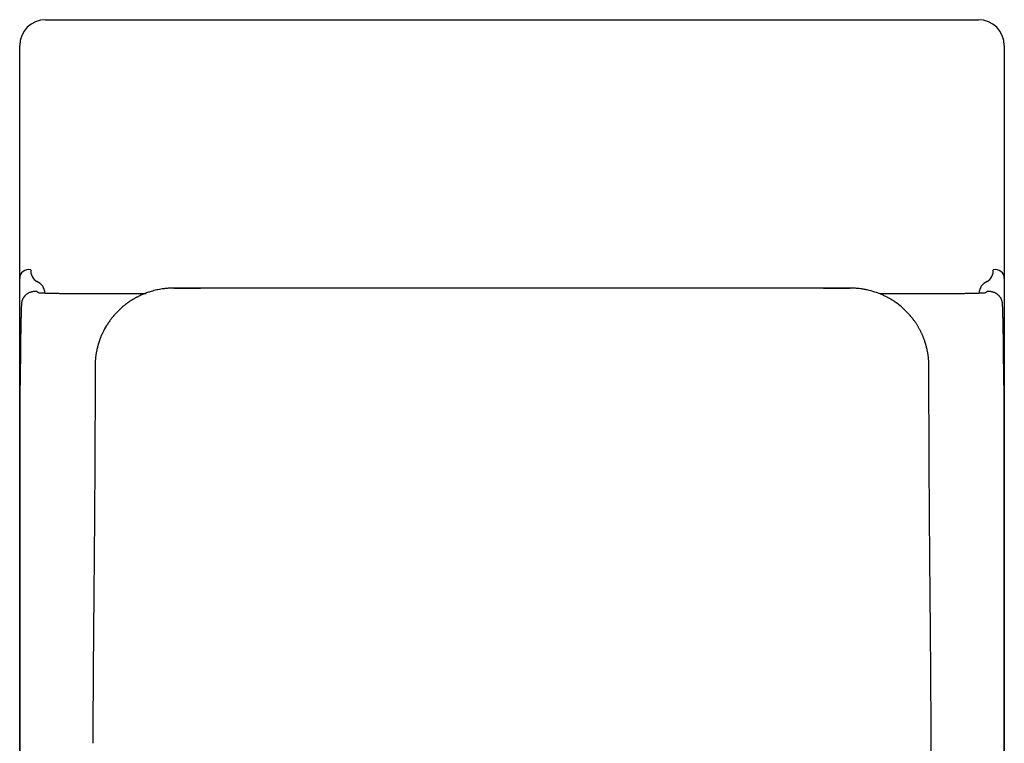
# Model space of a CAD drawing. Header units: millimetres. Extents: x 1036.068 to 1036.448, y 1038.224 to 1038.804.
# Tile 2 of 2: x 1036.068 to 1036.448, y 1038.525 to 1038.804. Entities that reach past the tile are written whole.
import ezdxf

# ---------------------------------------------------------------- set-up
doc = ezdxf.new("R2010")
doc.units = ezdxf.units.MM
doc.layers.add('SANINDUSA', color=3, linetype='Continuous')

msp = doc.modelspace()

# ---------------------------------------------------------------- linework, layer by layer
at = {"layer": 'SANINDUSA'}
for p, q in [((1036.07786779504, 1038.803938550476), (1036.437867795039, 1038.803938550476)), ((1036.06786779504, 1038.704058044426), (1036.06786779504, 1038.793938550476)), ((1036.447867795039, 1038.793938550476), (1036.447867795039, 1038.704058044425)), ((1036.06786779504, 1038.663757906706), (1036.06786779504, 1038.704058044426)), ((1036.447867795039, 1038.704058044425), (1036.447867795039, 1038.663757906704)), ((1036.125870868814, 1038.700310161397), (1036.125849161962, 1038.700309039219)), ((1036.12732606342, 1038.700345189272), (1036.127330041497, 1038.700343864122)), ((1036.12732606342, 1038.70034518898), (1036.137661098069, 1038.70034504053)), ((1036.140557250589, 1038.700345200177), (1036.137661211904, 1038.70034519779)), ((1036.156838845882, 1038.700345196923), (1036.156856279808, 1038.700345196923)), ((1036.356034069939, 1038.700345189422), (1036.156856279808, 1038.700345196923)), ((1036.356404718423, 1038.700345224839), (1036.356034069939, 1038.700345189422)), ((1036.358874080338, 1038.700345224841), (1036.356404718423, 1038.700345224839)), ((1036.375180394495, 1038.700345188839), (1036.358879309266, 1038.700345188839)), ((1036.37807449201, 1038.70034504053), (1036.388409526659, 1038.70034518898)), ((1036.38840556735, 1038.700343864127), (1036.388409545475, 1038.70034518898)), ((1036.074355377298, 1038.699037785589), (1036.073852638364, 1038.699037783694)), ((1036.075153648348, 1038.698505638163), (1036.074355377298, 1038.699037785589)), ((1036.080005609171, 1038.698261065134), (1036.079466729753, 1038.698274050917)), ((1036.086152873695, 1038.698159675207), (1036.086069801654, 1038.698160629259)), ((1036.416247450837, 1038.698088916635), (1036.399910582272, 1038.698087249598)), ((1036.428126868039, 1038.698144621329), (1036.427557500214, 1038.69813890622)), ((1036.429627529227, 1038.698159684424), (1036.429324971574, 1038.698156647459)), ((1036.436268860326, 1038.698274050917), (1036.435729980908, 1038.698261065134)), ((1036.441380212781, 1038.699037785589), (1036.44058194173, 1038.698505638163)), ((1036.441882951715, 1038.699037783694), (1036.441380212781, 1038.699037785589)), ((1036.06786779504, 1038.413938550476), (1036.06786779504, 1038.663757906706)), ((1036.068091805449, 1038.413714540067), (1036.068091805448, 1038.662894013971)), ((1036.44764378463, 1038.662894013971), (1036.44764378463, 1038.413714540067)), ((1036.447867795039, 1038.663757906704), (1036.447867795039, 1038.413938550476)), ((1036.096864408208, 1038.634186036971), (1036.096857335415, 1038.632839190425)), ((1036.096789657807, 1038.620795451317), (1036.096788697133, 1038.620649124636))]:
    msp.add_line(p, q, dxfattribs=at)
at = {"layer": 'SANINDUSA', "flags": 128}
for points in [[(1036.096942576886, 1038.654335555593), (1036.096931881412, 1038.650973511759), (1036.096921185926, 1038.647611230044)], [(1036.096921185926, 1038.647611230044), (1036.096908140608, 1038.644253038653), (1036.096895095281, 1038.640894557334)], [(1036.096895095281, 1038.640894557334), (1036.096879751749, 1038.637540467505), (1036.096864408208, 1038.634186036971)], [(1036.096857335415, 1038.632839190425), (1036.096843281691, 1038.630162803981), (1036.096829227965, 1038.627486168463)], [(1036.096829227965, 1038.627486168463), (1036.096809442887, 1038.624141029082), (1036.096789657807, 1038.620795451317)], [(1036.096788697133, 1038.620649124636), (1036.096767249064, 1038.617381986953), (1036.096745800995, 1038.614114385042)]]:
    msp.add_lwpolyline(points, dxfattribs=at)
at = {"layer": 'SANINDUSA'}
for centre, radius, start, end in [((1036.07786779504, 1038.793938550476), 0.01, 90, 180), ((1036.437867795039, 1038.793938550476), 0.01, 0, 90), ((1036.07130722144, 1038.704075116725), 0.003439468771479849, 76.1561483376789, 180.2843970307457), ((1036.076990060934, 1038.707053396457), 0.004873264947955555, 175.7485016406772, 239.3702000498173), ((1036.438745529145, 1038.707053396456), 0.004873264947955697, 300.6297999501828, 4.251498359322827), ((1036.444419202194, 1038.704063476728), 0.003448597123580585, 359.909746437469, 103.6497081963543), ((1036.072641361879, 1038.698272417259), 0.004952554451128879, 0.3821882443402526, 67.86812008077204), ((1036.4430942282, 1038.698272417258), 0.004952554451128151, 112.131879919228, 179.6178117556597)]:
    msp.add_arc(centre, radius, start, end, dxfattribs=at)
for points, knots in [([(1036.125849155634, 1038.700309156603), (1036.125685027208, 1038.700300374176), (1036.125356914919, 1038.700282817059), (1036.124865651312, 1038.700246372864), (1036.124375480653, 1038.700202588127), (1036.123886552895, 1038.70015077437), (1036.123398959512, 1038.700091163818), (1036.122341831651, 1038.699944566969), (1036.120726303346, 1038.699646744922), (1036.118818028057, 1038.699149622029), (1036.117178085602, 1038.698614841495), (1036.115997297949, 1038.698165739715), (1036.115037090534, 1038.697757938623), (1036.114287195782, 1038.697417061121), (1036.113796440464, 1038.697173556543), (1036.113551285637, 1038.69705191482)], [0, 0, 0, 0, 0.03832460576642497, 0.07661545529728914, 0.1148750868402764, 0.153105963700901, 0.19131047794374, 0.2294909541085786, 0.4021919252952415, 0.5746134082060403, 0.6904454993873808, 0.8063128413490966, 0.8709982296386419, 0.9355576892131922, 1, 1, 1, 1]), ([(1036.12732606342, 1038.70034518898), (1036.127164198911, 1038.700344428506), (1036.12684058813, 1038.700342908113), (1036.126355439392, 1038.700331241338), (1036.126032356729, 1038.70031722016), (1036.125870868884, 1038.700310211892)], [0, 0, 0, 0, 0.3335693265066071, 0.6668949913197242, 1, 1, 1, 1]), ([(1036.388405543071, 1038.700343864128), (1036.378162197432, 1038.700344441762), (1036.362797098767, 1038.700344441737), (1036.344871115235, 1038.700344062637), (1036.335908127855, 1038.700343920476), (1036.331426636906, 1038.700343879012), (1036.329185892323, 1038.700343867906), (1036.32806552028, 1038.700343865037), (1036.327505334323, 1038.700343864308), (1036.327225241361, 1038.700343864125), (1036.327085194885, 1038.700343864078), (1036.327015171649, 1038.700343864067), (1036.32698016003, 1038.700343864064), (1036.326962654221, 1038.700343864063), (1036.326953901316, 1038.700343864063), (1036.326949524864, 1038.700343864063), (1036.326947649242, 1038.700343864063), (1036.326946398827, 1038.700343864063), (1036.326947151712, 1038.700343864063), (1036.260406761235, 1038.700343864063), (1036.193868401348, 1038.700343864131), (1036.127330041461, 1038.700343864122)], [0, 0, 0, 0, 0.2500000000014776, 0.3750000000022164, 0.4375000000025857, 0.4687500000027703, 0.4843750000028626, 0.4921875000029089, 0.4960937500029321, 0.4980468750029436, 0.4990234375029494, 0.4995117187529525, 0.4997558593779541, 0.4998779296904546, 0.499938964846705, 0.49996948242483, 0.4999847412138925, 0.4999847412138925, 0.500000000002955, 0.500000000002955, 1, 1, 1, 1]), ([(1036.389864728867, 1038.70031021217), (1036.389703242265, 1038.700317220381), (1036.389380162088, 1038.700331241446), (1036.388895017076, 1038.700342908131), (1036.388571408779, 1038.700344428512), (1036.38840954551, 1038.70034518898)], [0, 0, 0, 0, 0.3331050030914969, 0.6664306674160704, 1, 1, 1, 1]), ([(1036.402731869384, 1038.696767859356), (1036.402695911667, 1038.696786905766), (1036.402372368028, 1038.696958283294), (1036.401746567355, 1038.697274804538), (1036.400850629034, 1038.697692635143), (1036.399786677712, 1038.698147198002), (1036.39809792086, 1038.698789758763), (1036.396204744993, 1038.699356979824), (1036.394280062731, 1038.699784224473), (1036.392986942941, 1038.7000063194), (1036.391849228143, 1038.700154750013), (1036.39086990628, 1038.700250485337), (1036.390207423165, 1038.700293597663), (1036.389871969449, 1038.700309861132), (1036.389864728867, 1038.70031021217)], [0, 0, 0, 0, 0.00913508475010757, 0.08219650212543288, 0.1571965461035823, 0.2305624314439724, 0.3410865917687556, 0.5609419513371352, 0.6704856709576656, 0.7798514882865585, 0.8525900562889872, 0.9254326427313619, 0.9983905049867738, 0.9999999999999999, 0.9999999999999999, 0.9999999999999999, 0.9999999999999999]), ([(1036.069012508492, 1038.69609960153), (1036.068989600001, 1038.696050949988), (1036.068943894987, 1038.695953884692), (1036.068881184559, 1038.695804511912), (1036.068814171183, 1038.695629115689), (1036.06874563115, 1038.695426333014), (1036.068703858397, 1038.69526974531), (1036.068683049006, 1038.69519174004)], [0, 0, 0, 0, 0.1697760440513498, 0.3387222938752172, 0.5070036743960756, 0.7544103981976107, 1, 1, 1, 1]), ([(1036.073852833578, 1038.699037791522), (1036.073825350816, 1038.699037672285), (1036.07377031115, 1038.69903743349), (1036.073687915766, 1038.699035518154), (1036.073591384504, 1038.699031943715), (1036.073480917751, 1038.699025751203), (1036.073218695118, 1038.699005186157), (1036.072923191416, 1038.698963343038), (1036.072611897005, 1038.698899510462), (1036.072276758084, 1038.698815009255), (1036.071873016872, 1038.698681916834), (1036.071417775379, 1038.698485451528), (1036.070981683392, 1038.698248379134), (1036.070569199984, 1038.697972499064), (1036.070241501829, 1038.697706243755), (1036.069985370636, 1038.697464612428), (1036.069816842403, 1038.69728763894), (1036.069676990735, 1038.697126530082), (1036.069566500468, 1038.696990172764), (1036.069462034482, 1038.696852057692), (1036.069360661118, 1038.696707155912), (1036.06926470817, 1038.696558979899), (1036.069174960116, 1038.696408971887), (1036.069090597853, 1038.696257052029), (1036.069038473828, 1038.696151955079), (1036.069012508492, 1038.69609960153)], [0, 0, 0, 0, 0.007807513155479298, 0.01563608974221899, 0.02352222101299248, 0.03563761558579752, 0.0480571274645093, 0.1028132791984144, 0.1341331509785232, 0.1677122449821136, 0.2426617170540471, 0.326070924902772, 0.4157072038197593, 0.5098695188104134, 0.6071243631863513, 0.6630561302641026, 0.7191335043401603, 0.7542723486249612, 0.7898082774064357, 0.8253890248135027, 0.8603736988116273, 0.8951798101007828, 0.930222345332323, 0.9652405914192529, 1, 1, 1, 1]), ([(1036.077183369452, 1038.698345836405), (1036.076712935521, 1038.698364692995), (1036.076321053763, 1038.69838411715), (1036.076010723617, 1038.698403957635), (1036.075803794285, 1038.698417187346), (1036.075633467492, 1038.698430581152), (1036.075500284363, 1038.69844409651), (1036.075300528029, 1038.698464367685), (1036.075184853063, 1038.698484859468), (1036.075153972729, 1038.698505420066)], [1.00000435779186, 1.00000435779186, 1.00000435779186, 1.00000435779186, 2, 2, 2, 3, 3, 3, 3.996476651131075, 3.996476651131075, 3.996476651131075, 3.996476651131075]), ([(1036.078227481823, 1038.698308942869), (1036.077845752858, 1038.698320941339), (1036.077497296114, 1038.69833325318), (1036.077183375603, 1038.698345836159), (1036.077183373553, 1038.698345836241), (1036.077183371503, 1038.698345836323), (1036.077183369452, 1038.698345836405)], [0, 0, 0, 0, 1, 1, 1, 1.00000435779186, 1.00000435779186, 1.00000435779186, 1.00000435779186]), ([(1036.082493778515, 1038.698211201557), (1036.082214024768, 1038.698216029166), (1036.081938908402, 1038.69822093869), (1036.081671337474, 1038.698225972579), (1036.081404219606, 1038.698230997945), (1036.081144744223, 1038.698236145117), (1036.080891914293, 1038.698241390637), (1036.080497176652, 1038.698249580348), (1036.080300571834, 1038.698253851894), (1036.080005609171, 1038.698261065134)], [0, 0, 0, 0, 1, 1, 1, 2, 2, 2, 3, 3, 3, 3]), ([(1036.094809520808, 1038.698097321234), (1036.094424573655, 1038.698098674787), (1036.094041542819, 1038.698100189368), (1036.093660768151, 1038.698101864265), (1036.093280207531, 1038.698103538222), (1036.092902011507, 1038.698105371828), (1036.09252649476, 1038.698107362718), (1036.092150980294, 1038.698109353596), (1036.091778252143, 1038.698111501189), (1036.091408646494, 1038.698113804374), (1036.091038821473, 1038.698116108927), (1036.090672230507, 1038.698118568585), (1036.090309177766, 1038.698121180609)], [0, 0, 0, 0, 1, 1, 1, 2, 2, 2, 3, 3, 3, 4, 4, 4, 4]), ([(1036.113003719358, 1038.696767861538), (1036.112870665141, 1038.696696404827), (1036.112604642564, 1038.696553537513), (1036.112210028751, 1038.696331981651), (1036.111521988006, 1038.695933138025), (1036.110556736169, 1038.69533169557), (1036.109340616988, 1038.694489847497), (1036.108166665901, 1038.69359003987), (1036.107036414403, 1038.692633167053), (1036.105953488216, 1038.691621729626), (1036.105093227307, 1038.690735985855), (1036.10443246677, 1038.690003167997), (1036.104022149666, 1038.689526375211), (1036.103779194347, 1038.689230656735), (1036.103692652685, 1038.689125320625)], [0, 0, 0, 0, 0.03720623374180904, 0.07438845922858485, 0.1115494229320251, 0.2333240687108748, 0.354993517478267, 0.4769581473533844, 0.5991391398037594, 0.7215773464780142, 0.8440157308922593, 0.9051284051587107, 0.9662063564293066, 1, 1, 1, 1]), ([(1036.113551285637, 1038.69705191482), (1036.113459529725, 1038.697005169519), (1036.113276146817, 1038.696911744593), (1036.113094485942, 1038.696815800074), (1036.113003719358, 1038.696767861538)], [0, 0, 0, 0, 0.5003514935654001, 1, 1, 1, 1]), ([(1036.412031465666, 1038.689139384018), (1036.4119487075, 1038.689239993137), (1036.411552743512, 1038.689721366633), (1036.410813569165, 1038.690558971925), (1036.409782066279, 1038.691621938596), (1036.408339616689, 1038.69296889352), (1036.406800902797, 1038.694208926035), (1036.405380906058, 1038.695191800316), (1036.404550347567, 1038.695723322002), (1036.403935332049, 1038.696095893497), (1036.40332961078, 1038.696445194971), (1036.402931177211, 1038.696660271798), (1036.402731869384, 1038.696767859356)], [0, 0, 0, 0, 0.03234468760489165, 0.1547561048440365, 0.2773499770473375, 0.3999809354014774, 0.6444401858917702, 0.7664207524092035, 0.8273295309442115, 0.8882764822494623, 0.9441127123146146, 1, 1, 1, 1]), ([(1036.418598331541, 1038.698091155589), (1036.418207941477, 1038.698090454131), (1036.417816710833, 1038.698089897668), (1036.41742476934, 1038.698089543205), (1036.417032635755, 1038.698089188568), (1036.416640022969, 1038.698089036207), (1036.416247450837, 1038.698088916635)], [0, 0, 0, 0, 1, 1, 1, 2, 2, 2, 2]), ([(1036.425426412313, 1038.698121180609), (1036.425063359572, 1038.698118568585), (1036.424696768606, 1038.698116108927), (1036.424326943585, 1038.698113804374), (1036.423957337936, 1038.698111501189), (1036.423584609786, 1038.698109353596), (1036.42320909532, 1038.698107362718), (1036.422833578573, 1038.698105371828), (1036.422455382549, 1038.698103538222), (1036.422074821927, 1038.698101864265), (1036.42169404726, 1038.698100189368), (1036.421311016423, 1038.698098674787), (1036.420926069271, 1038.698097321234)], [0, 0, 0, 0, 1, 1, 1, 2, 2, 2, 3, 3, 3, 4, 4, 4, 4]), ([(1036.435729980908, 1038.698261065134), (1036.43567944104, 1038.698259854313), (1036.435630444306, 1038.698258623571), (1036.43557892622, 1038.698257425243), (1036.4353434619, 1038.698251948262), (1036.435096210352, 1038.698246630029), (1036.434843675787, 1038.698241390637), (1036.434590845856, 1038.698236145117), (1036.434331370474, 1038.698230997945), (1036.434064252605, 1038.698225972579), (1036.433796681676, 1038.69822093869), (1036.433521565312, 1038.698216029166), (1036.433241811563, 1038.698211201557)], [0, 0, 0, 0, 1, 1, 1, 2, 2, 2, 3, 3, 3, 4, 4, 4, 4]), ([(1036.438552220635, 1038.698345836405), (1036.438552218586, 1038.698345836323), (1036.438552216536, 1038.698345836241), (1036.438552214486, 1038.698345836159), (1036.438238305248, 1038.698333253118), (1036.43788982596, 1038.698320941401), (1036.437508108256, 1038.698308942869)], [2.99999346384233, 2.99999346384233, 2.99999346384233, 2.99999346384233, 3, 3, 3, 4, 4, 4, 4]), ([(1036.440581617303, 1038.698505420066), (1036.440550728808, 1038.698484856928), (1036.440435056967, 1038.698464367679), (1036.440235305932, 1038.698444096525), (1036.440035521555, 1038.698423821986), (1036.439752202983, 1038.698403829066), (1036.439387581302, 1038.698384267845), (1036.43914454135, 1038.698371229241), (1036.438865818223, 1038.698358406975), (1036.438552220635, 1038.698345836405)], [0.003522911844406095, 0.003522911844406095, 0.003522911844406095, 0.003522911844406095, 1, 1, 1, 2, 2, 2, 2.99999346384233, 2.99999346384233, 2.99999346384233, 2.99999346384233]), ([(1036.446723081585, 1038.696099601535), (1036.446697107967, 1038.696151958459), (1036.446644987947, 1038.696257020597), (1036.446532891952, 1038.696459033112), (1036.446397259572, 1038.696677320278), (1036.446240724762, 1038.69689758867), (1036.446095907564, 1038.697082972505), (1036.445932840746, 1038.697272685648), (1036.445750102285, 1038.697464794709), (1036.445378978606, 1038.697814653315), (1036.444912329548, 1038.698162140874), (1036.444317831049, 1038.698485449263), (1036.443862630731, 1038.698681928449), (1036.44339287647, 1038.698836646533), (1036.442975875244, 1038.698934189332), (1036.442633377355, 1038.69898868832), (1036.442422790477, 1038.699012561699), (1036.442254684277, 1038.699025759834), (1036.442130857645, 1038.699032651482), (1036.442006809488, 1038.69903698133), (1036.44192400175, 1038.699037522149), (1036.441882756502, 1038.699037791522)], [0, 0, 0, 0, 0.03477302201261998, 0.06977736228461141, 0.1395162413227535, 0.1867217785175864, 0.2338118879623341, 0.2808604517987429, 0.3369376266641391, 0.3928691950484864, 0.5842252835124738, 0.673861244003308, 0.7572701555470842, 0.8322193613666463, 0.8970559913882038, 0.9256461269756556, 0.9519480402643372, 0.9643690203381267, 0.9764832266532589, 0.9882866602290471, 1, 1, 1, 1]), ([(1036.447052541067, 1038.695191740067), (1036.447035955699, 1038.695254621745), (1036.44700271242, 1038.695380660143), (1036.446943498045, 1038.695565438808), (1036.446877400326, 1038.695747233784), (1036.446804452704, 1038.695925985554), (1036.446750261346, 1038.696041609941), (1036.446723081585, 1038.696099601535)], [0, 0, 0, 0, 0.1980089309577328, 0.3968839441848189, 0.5967555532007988, 0.7977521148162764, 1, 1, 1, 1]), ([(1036.068546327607, 1038.694240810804), (1036.068530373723, 1038.693837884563), (1036.068514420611, 1038.693434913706), (1036.068498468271, 1038.693031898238), (1036.068490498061, 1038.69283054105), (1036.068483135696, 1038.692596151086), (1036.06847559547, 1038.692372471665), (1036.06846805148, 1038.69214868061), (1036.068460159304, 1038.691942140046), (1036.068452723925, 1038.691712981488), (1036.068445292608, 1038.69148394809), (1036.068438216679, 1038.691238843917), (1036.06843096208, 1038.691001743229), (1036.068423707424, 1038.690764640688), (1036.068416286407, 1038.690534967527), (1036.068409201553, 1038.690290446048), (1036.068402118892, 1038.690046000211), (1036.06839544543, 1038.689784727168), (1036.068388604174, 1038.68953058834), (1036.068381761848, 1038.689276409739), (1036.06837474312, 1038.689029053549), (1036.06836800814, 1038.688770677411), (1036.068361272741, 1038.688512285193), (1036.068355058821, 1038.688234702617), (1036.068348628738, 1038.687965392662), (1036.068342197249, 1038.687696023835), (1036.068335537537, 1038.687434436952), (1036.068329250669, 1038.687160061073), (1036.068322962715, 1038.686885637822), (1036.06831712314, 1038.686596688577), (1036.068311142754, 1038.686312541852), (1036.06830516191, 1038.686028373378), (1036.068298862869, 1038.685753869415), (1036.068293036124, 1038.685464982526), (1036.068287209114, 1038.685176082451), (1036.068281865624, 1038.68487335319), (1036.068276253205, 1038.684578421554), (1036.068270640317, 1038.68428346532), (1036.068264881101, 1038.6839923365), (1036.068259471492, 1038.683691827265), (1036.06825406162, 1038.683391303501), (1036.068249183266, 1038.683077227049), (1036.068244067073, 1038.682769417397), (1036.068238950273, 1038.68246157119), (1036.068233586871, 1038.682159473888), (1036.068228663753, 1038.681846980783), (1036.0682237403, 1038.681534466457), (1036.068219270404, 1038.681211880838), (1036.06821469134, 1038.680891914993), (1036.068210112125, 1038.68057193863), (1036.068205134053, 1038.680260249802), (1036.068200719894, 1038.679936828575), (1036.06819630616, 1038.679613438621), (1036.06819246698, 1038.679279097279), (1036.068188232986, 1038.678952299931), (1036.068183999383, 1038.678625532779), (1036.068179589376, 1038.678301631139), (1036.068175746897, 1038.677967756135), (1036.068171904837, 1038.677633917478), (1036.068168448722, 1038.67729393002), (1036.068164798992, 1038.67695695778), (1036.068161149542, 1038.676620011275), (1036.068157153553, 1038.676288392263), (1036.068153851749, 1038.675946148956), (1036.068150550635, 1038.675603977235), (1036.068147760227, 1038.675254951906), (1036.068144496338, 1038.67491227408), (1036.068141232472, 1038.674569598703), (1036.068138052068, 1038.674225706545), (1036.068135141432, 1038.673878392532), (1036.068129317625, 1038.673183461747), (1036.068124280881, 1038.672479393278), (1036.068119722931, 1038.671770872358), (1036.068115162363, 1038.671061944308), (1036.068111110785, 1038.670348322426), (1036.068107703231, 1038.669629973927), (1036.068104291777, 1038.668910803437), (1036.068101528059, 1038.668187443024), (1036.068099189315, 1038.667462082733)], [0, 0, 0, 0, 1, 1, 1, 2, 2, 2, 3, 3, 3, 4, 4, 4, 5, 5, 5, 6, 6, 6, 7, 7, 7, 8, 8, 8, 9, 9, 9, 10, 10, 10, 11, 11, 11, 12, 12, 12, 13, 13, 13, 14, 14, 14, 15, 15, 15, 16, 16, 16, 17, 17, 17, 18, 18, 18, 19, 19, 19, 20, 20, 20, 21, 21, 21, 22, 22, 22, 23, 23, 23, 24, 24, 24, 25, 25, 25, 26, 26, 26, 26]), ([(1036.068590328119, 1038.694721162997), (1036.06857998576, 1038.694642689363), (1036.068559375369, 1038.694486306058), (1036.0685505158, 1038.694324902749), (1036.06854610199, 1038.694244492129)], [0, 0, 0, 0, 0.5018031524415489, 1, 1, 1, 1]), ([(1036.068683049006, 1038.69519174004), (1036.068664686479, 1038.695114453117), (1036.068628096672, 1038.694960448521), (1036.068602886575, 1038.694800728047), (1036.068590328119, 1038.694721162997)], [0, 0, 0, 0, 0.5018481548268, 0.9999999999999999, 0.9999999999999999, 0.9999999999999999, 0.9999999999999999]), ([(1036.447145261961, 1038.694721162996), (1036.447132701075, 1038.694800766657), (1036.447107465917, 1038.694960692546), (1036.447070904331, 1038.695114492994), (1036.4470525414, 1038.695191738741)], [0, 0, 0, 0, 0.4977534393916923, 0.9999999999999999, 0.9999999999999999, 0.9999999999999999, 0.9999999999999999]), ([(1036.447189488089, 1038.694244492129), (1036.447185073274, 1038.694324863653), (1036.447176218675, 1038.694486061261), (1036.447155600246, 1038.694642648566), (1036.447145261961, 1038.694721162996)], [0, 0, 0, 0, 0.4985900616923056, 1, 1, 1, 1]), ([(1036.447636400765, 1038.667462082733), (1036.44763406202, 1038.668187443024), (1036.447631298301, 1038.668910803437), (1036.447627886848, 1038.669629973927), (1036.447624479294, 1038.670348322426), (1036.447620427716, 1038.671061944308), (1036.447615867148, 1038.671770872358), (1036.447611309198, 1038.672479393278), (1036.447606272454, 1038.673183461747), (1036.447600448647, 1038.673878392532), (1036.447597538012, 1038.674225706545), (1036.447594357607, 1038.674569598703), (1036.447591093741, 1038.67491227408), (1036.447587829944, 1038.675254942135), (1036.447585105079, 1038.675604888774), (1036.44758173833, 1038.675946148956), (1036.447578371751, 1038.676287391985), (1036.447574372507, 1038.676619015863), (1036.447570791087, 1038.67695695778), (1036.447560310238, 1038.677945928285), (1036.447559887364, 1038.677998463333), (1036.447547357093, 1038.678952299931), (1036.447543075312, 1038.679278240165), (1036.447539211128, 1038.679612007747), (1036.447534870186, 1038.679936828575), (1036.447530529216, 1038.680261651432), (1036.447525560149, 1038.680573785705), (1036.447520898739, 1038.680891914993), (1036.447516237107, 1038.681210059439), (1036.44751187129, 1038.68153501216), (1036.447506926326, 1038.681846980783), (1036.447501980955, 1038.682158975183), (1036.447496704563, 1038.682463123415), (1036.447491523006, 1038.682769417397), (1036.447486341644, 1038.683075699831), (1036.447481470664, 1038.68338978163), (1036.447476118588, 1038.683691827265), (1036.447470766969, 1038.68399384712), (1036.447464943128, 1038.684283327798), (1036.447459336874, 1038.684578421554), (1036.447453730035, 1038.684873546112), (1036.447448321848, 1038.685174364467), (1036.447442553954, 1038.685464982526), (1036.447436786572, 1038.68575557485), (1036.447430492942, 1038.686030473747), (1036.447424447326, 1038.686312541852), (1036.447418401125, 1038.686594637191), (1036.447412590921, 1038.686884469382), (1036.44740633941, 1038.687160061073), (1036.447400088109, 1038.68743564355), (1036.447393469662, 1038.68769873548), (1036.447386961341, 1038.687965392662), (1036.447380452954, 1038.688232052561), (1036.447374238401, 1038.688509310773), (1036.447367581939, 1038.688770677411), (1036.447360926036, 1038.689032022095), (1036.447353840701, 1038.689276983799), (1036.447346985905, 1038.68953058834), (1036.447340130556, 1038.689784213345), (1036.447333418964, 1038.690043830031), (1036.447326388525, 1038.690290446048), (1036.447319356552, 1038.690537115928), (1036.447311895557, 1038.690765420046), (1036.447304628, 1038.691001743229), (1036.447297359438, 1038.691238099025), (1036.44729027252, 1038.691482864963), (1036.447282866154, 1038.691712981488), (1036.447275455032, 1038.691943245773), (1036.447267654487, 1038.692154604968), (1036.447259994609, 1038.692372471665), (1036.447252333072, 1038.692590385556), (1036.447244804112, 1038.692815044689), (1036.447237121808, 1038.693031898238), (1036.447231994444, 1038.693176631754), (1036.447226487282, 1038.693300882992), (1036.447221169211, 1038.693434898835), (1036.447215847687, 1038.693569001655), (1036.447210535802, 1038.693703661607), (1036.447205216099, 1038.693837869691), (1036.447199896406, 1038.693972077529), (1036.447194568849, 1038.69410583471), (1036.447189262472, 1038.694240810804)], [0, 0, 0, 0, 1, 1, 1, 2, 2, 2, 3, 3, 3, 4, 4, 4, 5, 5, 5, 6, 6, 6, 7, 7, 7, 8, 8, 8, 9, 9, 9, 10, 10, 10, 11, 11, 11, 12, 12, 12, 13, 13, 13, 14, 14, 14, 15, 15, 15, 16, 16, 16, 17, 17, 17, 18, 18, 18, 19, 19, 19, 20, 20, 20, 21, 21, 21, 22, 22, 22, 23, 23, 23, 24, 24, 24, 25, 25, 25, 26, 26, 26, 27, 27, 27, 27]), ([(1036.103692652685, 1038.689125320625), (1036.103581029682, 1038.688986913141), (1036.103357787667, 1038.68871010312), (1036.102990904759, 1038.688233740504), (1036.102593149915, 1038.687695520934), (1036.102029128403, 1038.686891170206), (1036.101094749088, 1038.685448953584), (1036.100149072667, 1038.683722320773), (1036.099460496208, 1038.682208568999), (1036.099164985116, 1038.681494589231), (1036.099026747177, 1038.681147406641), (1036.098959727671, 1038.680973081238), (1036.098926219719, 1038.680885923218)], [0, 0, 0, 0, 0.05591815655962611, 0.1118343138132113, 0.1890596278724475, 0.2663040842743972, 0.4205981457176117, 0.728846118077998, 0.8830322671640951, 0.9415590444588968, 0.9707810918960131, 1, 1, 1, 1]), ([(1036.414203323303, 1038.686112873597), (1036.414118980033, 1038.686245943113), (1036.413950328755, 1038.686512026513), (1036.413689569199, 1038.686905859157), (1036.413423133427, 1038.687295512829), (1036.413151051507, 1038.687680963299), (1036.41296469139, 1038.687934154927), (1036.412871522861, 1038.688060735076)], [0, 0, 0, 0, 0.2001444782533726, 0.4002052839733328, 0.6001938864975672, 0.8001216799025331, 1, 1, 1, 1]), ([(1036.415378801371, 1038.684064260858), (1036.415305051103, 1038.684203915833), (1036.415157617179, 1038.684483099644), (1036.414928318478, 1038.684896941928), (1036.414693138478, 1038.685306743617), (1036.414452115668, 1038.68571248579), (1036.414286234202, 1038.685979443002), (1036.414203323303, 1038.686112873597)], [0, 0, 0, 0, 0.2003368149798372, 0.4004926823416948, 0.6004802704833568, 0.8003119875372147, 1, 1, 1, 1]), ([(1036.098926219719, 1038.680885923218), (1036.098874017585, 1038.680747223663), (1036.098769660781, 1038.680469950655), (1036.098621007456, 1038.680051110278), (1036.098483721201, 1038.679646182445), (1036.098357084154, 1038.679255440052), (1036.098280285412, 1038.679004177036), (1036.098241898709, 1038.678878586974)], [0, 0, 0, 0, 0.2097638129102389, 0.4193369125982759, 0.6287321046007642, 0.8144272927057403, 1, 1, 1, 1]), ([(1036.416390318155, 1038.681925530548), (1036.416327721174, 1038.682070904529), (1036.416202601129, 1038.682361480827), (1036.41600637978, 1038.682793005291), (1036.415803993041, 1038.683220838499), (1036.415595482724, 1038.683644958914), (1036.415451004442, 1038.683924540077), (1036.415378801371, 1038.684064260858)], [0, 0, 0, 0, 0.2004482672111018, 0.4006598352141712, 0.6006474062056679, 0.8004234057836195, 1, 1, 1, 1]), ([(1036.416809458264, 1038.680885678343), (1036.416742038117, 1038.681060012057), (1036.416607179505, 1038.681408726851), (1036.416462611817, 1038.68175324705), (1036.416390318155, 1038.681925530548)], [0, 0, 0, 0, 0.4999320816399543, 1, 1, 1, 1]), ([(1036.417493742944, 1038.678878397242), (1036.417455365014, 1038.67900398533), (1036.417378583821, 1038.679255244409), (1036.417228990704, 1038.679716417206), (1036.417042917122, 1038.680261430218), (1036.416887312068, 1038.68067750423), (1036.416809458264, 1038.680885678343)], [0, 0, 0, 0, 0.1855721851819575, 0.3712668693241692, 0.6854262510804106, 1, 1, 1, 1]), ([(1036.098241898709, 1038.678878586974), (1036.098216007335, 1038.678791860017), (1036.098164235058, 1038.678618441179), (1036.098053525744, 1038.678231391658), (1036.097914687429, 1038.677716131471), (1036.097788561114, 1038.67720389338), (1036.097720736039, 1038.676905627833), (1036.097702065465, 1038.676823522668)], [0, 0, 0, 0, 0.1278793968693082, 0.2557070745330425, 0.5686029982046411, 0.8812470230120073, 1, 1, 1, 1]), ([(1036.418033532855, 1038.676823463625), (1036.418014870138, 1038.676905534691), (1036.417947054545, 1038.67720376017), (1036.417820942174, 1038.677715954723), (1036.417682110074, 1038.678231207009), (1036.417571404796, 1038.678618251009), (1036.417519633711, 1038.678791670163), (1036.417493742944, 1038.678878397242)], [0, 0, 0, 0, 0.1187117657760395, 0.4313685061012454, 0.7442766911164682, 0.8721125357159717, 1, 1, 1, 1]), ([(1036.097310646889, 1038.674731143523), (1036.097297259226, 1038.674640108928), (1036.09725165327, 1038.674329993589), (1036.097183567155, 1038.673799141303), (1036.09712747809, 1038.673270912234), (1036.097091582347, 1038.672875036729), (1036.09707767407, 1038.672699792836), (1036.097070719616, 1038.672612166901)], [0, 0, 0, 0, 0.1295235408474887, 0.4412304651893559, 0.752945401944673, 0.876467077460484, 1, 1, 1, 1]), ([(1036.097702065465, 1038.676823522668), (1036.097664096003, 1038.676650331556), (1036.097588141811, 1038.676303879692), (1036.097486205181, 1038.675781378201), (1036.097392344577, 1038.675257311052), (1036.097337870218, 1038.674906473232), (1036.097310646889, 1038.674731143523)], [0, 0, 0, 0, 0.2500266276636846, 0.5001537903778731, 0.7502039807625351, 1, 1, 1, 1]), ([(1036.418424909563, 1038.674731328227), (1036.418397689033, 1038.674906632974), (1036.418343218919, 1038.675257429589), (1036.418249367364, 1038.675781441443), (1036.41814744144, 1038.676303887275), (1036.418071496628, 1038.676650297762), (1036.418033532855, 1038.676823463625)], [0, 0, 0, 0, 0.2497901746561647, 0.4998469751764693, 0.7499803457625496, 1, 1, 1, 1]), ([(1036.418664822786, 1038.672612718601), (1036.418657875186, 1038.672700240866), (1036.418643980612, 1038.672875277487), (1036.418608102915, 1038.673270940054), (1036.418552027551, 1038.673799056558), (1036.418483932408, 1038.674329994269), (1036.4184383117, 1038.674640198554), (1036.418424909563, 1038.674731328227)], [0, 0, 0, 0, 0.1234080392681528, 0.2468049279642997, 0.5585655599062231, 0.8703184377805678, 1, 1, 1, 1]), ([(1036.096984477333, 1038.670477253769), (1036.096983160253, 1038.670151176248), (1036.096980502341, 1038.669493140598), (1036.096977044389, 1038.668496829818), (1036.09697395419, 1038.667483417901), (1036.096971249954, 1038.666453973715), (1036.096969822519, 1038.665762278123), (1036.096969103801, 1038.665414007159)], [0, 0, 0, 0, 0.1934367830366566, 0.3903620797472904, 0.5905687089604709, 0.7938500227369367, 1, 1, 1, 1]), ([(1036.097070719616, 1038.672612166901), (1036.097060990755, 1038.672478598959), (1036.097041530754, 1038.672211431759), (1036.097014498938, 1038.671722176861), (1036.096991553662, 1038.671144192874), (1036.096986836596, 1038.670699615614), (1036.096984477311, 1038.670477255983)], [0, 0, 0, 0, 0.1881257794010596, 0.3762956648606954, 0.6880482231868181, 1, 1, 1, 1]), ([(1036.418751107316, 1038.670477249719), (1036.418749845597, 1038.670625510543), (1036.418747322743, 1038.670921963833), (1036.418735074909, 1038.671366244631), (1036.418717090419, 1038.671796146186), (1036.418694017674, 1038.672211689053), (1036.418674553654, 1038.672479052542), (1036.418664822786, 1038.672612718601)], [0, 0, 0, 0, 0.2079339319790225, 0.4157719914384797, 0.6235290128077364, 0.8117865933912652, 1, 1, 1, 1]), ([(1036.068099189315, 1038.667462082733), (1036.068097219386, 1038.666856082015), (1036.068095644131, 1038.666248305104), (1036.06809446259, 1038.665639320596), (1036.068092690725, 1038.664726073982), (1036.068091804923, 1038.66380990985), (1036.068091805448, 1038.662894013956)], [0, 0, 0, 0, 1, 1, 1, 2, 2, 2, 2]), ([(1036.44764378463, 1038.662894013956), (1036.44764378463, 1038.663199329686), (1036.447643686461, 1038.663504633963), (1036.447643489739, 1038.663809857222), (1036.447643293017, 1038.664115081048), (1036.447642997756, 1038.664420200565), (1036.447642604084, 1038.664725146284), (1036.447641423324, 1038.665639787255), (1036.447639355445, 1038.666553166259), (1036.447636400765, 1038.667462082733)], [0, 0, 0, 0, 1, 1, 1, 2, 2, 2, 3, 3, 3, 3]), ([(1036.096969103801, 1038.665414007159), (1036.096967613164, 1038.664667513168), (1036.09696463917, 1038.663178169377), (1036.096959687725, 1038.660950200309), (1036.096954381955, 1038.658734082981), (1036.0969487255, 1038.65653042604), (1036.096944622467, 1038.65506576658), (1036.096942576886, 1038.654335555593)], [0, 0, 0, 0, 0.2020806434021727, 0.4031747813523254, 0.6032285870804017, 0.8021882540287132, 0.9999999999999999, 0.9999999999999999, 0.9999999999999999, 0.9999999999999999]), ([(1036.418793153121, 1038.654335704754), (1036.418782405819, 1038.657742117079), (1036.418773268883, 1038.661150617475), (1036.418768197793, 1038.664561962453), (1036.418767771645, 1038.664848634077), (1036.4187672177, 1038.665135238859), (1036.418766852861, 1038.665421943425)], [44, 44, 44, 44, 45, 45, 45, 46, 46, 46, 46]), ([(1036.419205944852, 1038.587496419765), (1036.4191811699, 1038.590277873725), (1036.419156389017, 1038.593059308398), (1036.419131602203, 1038.595840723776), (1036.419123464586, 1038.596753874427), (1036.419115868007, 1038.597668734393), (1036.419109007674, 1038.598585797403), (1036.419095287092, 1038.600419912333), (1036.419077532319, 1038.602241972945), (1036.41906380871, 1038.604075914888), (1036.419043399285, 1038.606803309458), (1036.419022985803, 1038.609530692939), (1036.419002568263, 1038.612258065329), (1036.418995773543, 1038.613165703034), (1036.418990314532, 1038.614076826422), (1036.418984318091, 1038.614986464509), (1036.41897832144, 1038.615896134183), (1036.418971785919, 1038.616804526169), (1036.418966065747, 1038.617714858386), (1036.418960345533, 1038.618625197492), (1036.418953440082, 1038.619532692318), (1036.418947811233, 1038.620443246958), (1036.418939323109, 1038.621816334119), (1036.418932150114, 1038.62319227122), (1036.418923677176, 1038.624565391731), (1036.418915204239, 1038.625938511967), (1036.418907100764, 1038.627312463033), (1036.418899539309, 1038.628687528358), (1036.41889188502, 1038.630079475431), (1036.418885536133, 1038.63147394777), (1036.418878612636, 1038.632867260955), (1036.418871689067, 1038.634260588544), (1036.418864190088, 1038.635652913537), (1036.41885768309, 1038.637046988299), (1036.418851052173, 1038.63846761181), (1036.418845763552, 1038.639890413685), (1036.418839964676, 1038.641312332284), (1036.418834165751, 1038.642734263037), (1036.418827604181, 1038.644155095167), (1036.418822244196, 1038.645577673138), (1036.418816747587, 1038.647036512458), (1036.418812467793, 1038.648496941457), (1036.418807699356, 1038.649956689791), (1036.418802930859, 1038.651416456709), (1036.418797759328, 1038.652875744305), (1036.418793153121, 1038.654335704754)], [29.000024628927, 29.000024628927, 29.000024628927, 29.000024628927, 30, 30, 30, 31, 31, 31, 32, 32, 32, 33, 33, 33, 34, 34, 34, 35, 35, 35, 36, 36, 36, 37, 37, 37, 38, 38, 38, 39, 39, 39, 40, 40, 40, 41, 41, 41, 42, 42, 42, 43, 43, 43, 44, 44, 44, 44]), ([(1036.096745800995, 1038.614114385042), (1036.096740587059, 1038.613364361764), (1036.096730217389, 1038.611872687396), (1036.096714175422, 1038.609649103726), (1036.096694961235, 1038.607055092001), (1036.096672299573, 1038.604102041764), (1036.096645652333, 1038.600764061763), (1036.096618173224, 1038.597447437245), (1036.096589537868, 1038.594115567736), (1036.096560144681, 1038.59080440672), (1036.096539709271, 1038.588593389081), (1036.096529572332, 1038.587496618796)], [0, 0, 0, 0, 0.0842587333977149, 0.1675769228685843, 0.2499667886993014, 0.3760153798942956, 0.4999532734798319, 0.6259936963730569, 0.7499637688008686, 0.8759700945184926, 1, 1, 1, 1]), ([(1036.096529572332, 1038.587496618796), (1036.096514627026, 1038.585918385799), (1036.096484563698, 1038.582743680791), (1036.096455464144, 1038.579565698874), (1036.096440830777, 1038.577967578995)], [0, 0, 0, 0, 0.4971274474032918, 1, 1, 1, 1]), ([(1036.419294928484, 1038.577968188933), (1036.419287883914, 1038.578762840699), (1036.419280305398, 1038.57955571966), (1036.41927273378, 1038.58034858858), (1036.419265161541, 1038.581141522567), (1036.419257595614, 1038.581934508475), (1036.419250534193, 1038.582729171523), (1036.419243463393, 1038.5835248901), (1036.419235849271, 1038.584318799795), (1036.419228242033, 1038.585112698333), (1036.41922063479, 1038.585906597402), (1036.419213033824, 1038.586700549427), (1036.419205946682, 1038.587496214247), (1036.419205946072, 1038.587496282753), (1036.419205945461, 1038.587496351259), (1036.419205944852, 1038.587496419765)], [25.00008139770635, 25.00008139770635, 25.00008139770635, 25.00008139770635, 26, 26, 26, 27, 27, 27, 28, 28, 28, 29, 29, 29, 29.000024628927, 29.000024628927, 29.000024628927, 29.000024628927]), ([(1036.096440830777, 1038.577967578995), (1036.096440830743, 1038.577967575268), (1036.096420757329, 1038.575759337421), (1036.09639116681, 1038.572454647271), (1036.096353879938, 1038.568029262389), (1036.096326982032, 1038.564717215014), (1036.096300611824, 1038.561384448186), (1036.096284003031, 1038.559166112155), (1036.096275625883, 1038.558047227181)], [0, 0, 0, 0, 5.625968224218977e-07, 0.3333654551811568, 0.498663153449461, 0.6666921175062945, 0.8318860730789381, 1, 1, 1, 1]), ([(1036.419667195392, 1038.524669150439), (1036.419661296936, 1038.525784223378), (1036.419655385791, 1038.526899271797), (1036.419649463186, 1038.528014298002), (1036.419643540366, 1038.529129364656), (1036.419637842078, 1038.530244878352), (1036.419631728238, 1038.531359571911), (1036.419625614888, 1038.532474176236), (1036.419619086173, 1038.533587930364), (1036.419612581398, 1038.534701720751), (1036.41960607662, 1038.535815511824), (1036.419600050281, 1038.536930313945), (1036.419593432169, 1038.538043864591), (1036.41958681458, 1038.53915732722), (1036.419579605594, 1038.540269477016), (1036.419572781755, 1038.541382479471), (1036.419552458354, 1038.54469732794), (1036.419552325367, 1038.544745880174), (1036.419529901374, 1038.548055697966), (1036.419522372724, 1038.549166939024), (1036.419515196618, 1038.550279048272), (1036.419507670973, 1038.551390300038), (1036.419500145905, 1038.552501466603), (1036.419491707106, 1038.553610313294), (1036.419483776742, 1038.554720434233), (1036.419475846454, 1038.555830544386), (1036.419468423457, 1038.556942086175), (1036.419459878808, 1038.558050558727), (1036.419442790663, 1038.560267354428), (1036.419425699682, 1038.56248414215), (1036.419408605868, 1038.564700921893), (1036.419402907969, 1038.565439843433), (1036.41939682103, 1038.566177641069), (1036.419390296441, 1038.566914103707), (1036.419377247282, 1038.568387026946), (1036.419366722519, 1038.56986761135), (1036.419353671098, 1038.571340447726), (1036.4193340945, 1038.573549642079), (1036.419314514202, 1038.575758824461), (1036.419294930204, 1038.577967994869), (1036.419294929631, 1038.577968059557), (1036.419294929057, 1038.577968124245), (1036.419294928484, 1038.577968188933)], [12.00003895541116, 12.00003895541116, 12.00003895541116, 12.00003895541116, 13, 13, 13, 14, 14, 14, 15, 15, 15, 16, 16, 16, 17, 17, 17, 18, 18, 18, 19, 19, 19, 20, 20, 20, 21, 21, 21, 22, 22, 22, 23, 23, 23, 24, 24, 24, 25, 25, 25, 25.00008139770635, 25.00008139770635, 25.00008139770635, 25.00008139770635]), ([(1036.096275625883, 1038.558047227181), (1036.096270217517, 1038.557314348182), (1036.096259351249, 1038.555841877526), (1036.096243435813, 1038.553621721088), (1036.096217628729, 1038.549942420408), (1036.096183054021, 1038.544748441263), (1036.096148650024, 1038.539190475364), (1036.096122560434, 1038.534706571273), (1036.0961037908, 1038.531370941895), (1036.096085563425, 1038.52802154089), (1036.096074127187, 1038.525791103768), (1036.096068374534, 1038.524669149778)], [0, 0, 0, 0, 0.06605367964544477, 0.1327123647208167, 0.1999902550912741, 0.3973530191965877, 0.5999827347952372, 0.6994682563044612, 0.7999891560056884, 0.899390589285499, 1, 1, 1, 1]), ([(1036.419815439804, 1038.462268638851), (1036.419815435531, 1038.464873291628), (1036.419814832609, 1038.467477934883), (1036.419813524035, 1038.47008246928), (1036.419811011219, 1038.475083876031), (1036.419805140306, 1038.480704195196), (1036.419796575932, 1038.48570320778), (1036.419792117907, 1038.488305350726), (1036.419786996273, 1038.490907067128), (1036.419781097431, 1038.493508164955), (1036.419775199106, 1038.496109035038), (1036.419768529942, 1038.498709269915), (1036.419760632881, 1038.501308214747), (1036.419756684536, 1038.502607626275), (1036.419752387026, 1038.503906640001), (1036.419747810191, 1038.50520529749), (1036.419743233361, 1038.506503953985), (1036.419739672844, 1038.5078038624), (1036.419734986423, 1038.509102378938), (1036.419730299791, 1038.510400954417), (1036.419724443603, 1038.511697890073), (1036.419719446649, 1038.512996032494), (1036.419714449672, 1038.514294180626), (1036.419709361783, 1038.515592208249), (1036.419703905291, 1038.516889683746), (1036.419698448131, 1038.518187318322), (1036.419691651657, 1038.519482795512), (1036.419685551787, 1038.52077935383), (1036.41967945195, 1038.522075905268), (1036.419674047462, 1038.523373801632), (1036.419667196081, 1038.52466902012), (1036.419667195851, 1038.52466906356), (1036.419667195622, 1038.524669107), (1036.419667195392, 1038.524669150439)], [2.00000735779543, 2.00000735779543, 2.00000735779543, 2.00000735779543, 3, 3, 3, 4, 4, 4, 5, 5, 5, 6, 6, 6, 7, 7, 7, 8, 8, 8, 9, 9, 9, 10, 10, 10, 11, 11, 11, 12, 12, 12, 12.00003895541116, 12.00003895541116, 12.00003895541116, 12.00003895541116])]:
    msp.add_open_spline(points, degree=3, knots=knots, dxfattribs=at)
for points in [[(1036.156838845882, 1038.700345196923), (1036.151411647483, 1038.700345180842), (1036.145984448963, 1038.700345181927), (1036.140557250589, 1038.700345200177)], [(1036.377674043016, 1038.700345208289), (1036.376842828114, 1038.700345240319), (1036.376011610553, 1038.700345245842), (1036.375180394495, 1038.700345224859)], [(1036.378074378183, 1038.700345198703), (1036.377940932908, 1038.700345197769), (1036.377807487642, 1038.700345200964), (1036.377674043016, 1038.700345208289)], [(1036.075153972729, 1038.698505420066), (1036.075153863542, 1038.698505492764), (1036.075153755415, 1038.698505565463), (1036.075153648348, 1038.698505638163)], [(1036.079466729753, 1038.698274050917), (1036.07902184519, 1038.698285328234), (1036.078608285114, 1038.698296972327), (1036.078227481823, 1038.698308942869)], [(1036.0842522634, 1038.698183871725), (1036.083641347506, 1038.698192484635), (1036.083054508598, 1038.698201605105), (1036.082493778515, 1038.698211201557)], [(1036.086108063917, 1038.69816015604), (1036.085468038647, 1038.698167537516), (1036.084848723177, 1038.698175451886), (1036.0842522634, 1038.698183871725)], [(1036.088178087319, 1038.698138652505), (1036.087477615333, 1038.698145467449), (1036.086766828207, 1038.698152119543), (1036.086108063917, 1038.69816015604)], [(1036.090309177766, 1038.698121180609), (1036.089583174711, 1038.698126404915), (1036.088871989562, 1038.698132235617), (1036.088178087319, 1038.698138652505)], [(1036.097137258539, 1038.698091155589), (1036.09635612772, 1038.698092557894), (1036.095579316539, 1038.698094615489), (1036.094809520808, 1038.698097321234)], [(1036.099488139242, 1038.698088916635), (1036.098702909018, 1038.698089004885), (1036.097918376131, 1038.698089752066), (1036.097137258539, 1038.698091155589)], [(1036.116680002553, 1038.698087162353), (1036.110949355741, 1038.698087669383), (1036.105218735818, 1038.698088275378), (1036.099488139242, 1038.698088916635)], [(1036.420926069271, 1038.698097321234), (1036.42015627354, 1038.698094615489), (1036.419379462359, 1038.698092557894), (1036.418598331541, 1038.698091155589)], [(1036.42755750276, 1038.698138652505), (1036.426863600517, 1038.698132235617), (1036.426152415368, 1038.698126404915), (1036.425426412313, 1038.698121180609)], [(1036.429627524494, 1038.698160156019), (1036.428968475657, 1038.698152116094), (1036.428258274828, 1038.698145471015), (1036.42755750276, 1038.698138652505)], [(1036.43148332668, 1038.698183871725), (1036.430886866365, 1038.698175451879), (1036.430267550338, 1038.698167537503), (1036.429627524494, 1038.698160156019)], [(1036.433241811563, 1038.698211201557), (1036.432681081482, 1038.698201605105), (1036.432094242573, 1038.698192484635), (1036.43148332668, 1038.698183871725)], [(1036.437508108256, 1038.698308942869), (1036.437127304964, 1038.698296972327), (1036.436713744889, 1038.698285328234), (1036.436268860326, 1038.698274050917)], [(1036.44058194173, 1038.698505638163), (1036.440581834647, 1038.698505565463), (1036.440581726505, 1038.698505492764), (1036.440581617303, 1038.698505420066)], [(1036.412702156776, 1038.688286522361), (1036.412487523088, 1038.688569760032), (1036.412267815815, 1038.688849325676), (1036.412043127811, 1038.689125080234)], [(1036.412871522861, 1038.688060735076), (1036.412815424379, 1038.688136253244), (1036.412758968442, 1038.688211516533), (1036.412702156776, 1038.688286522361)], [(1036.418766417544, 1038.665437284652), (1036.418763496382, 1038.667119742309), (1036.418758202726, 1038.668800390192), (1036.418750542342, 1038.670477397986)]]:
    msp.add_open_spline(points, degree=3, dxfattribs=at)

doc.saveas('drawing.dxf')
